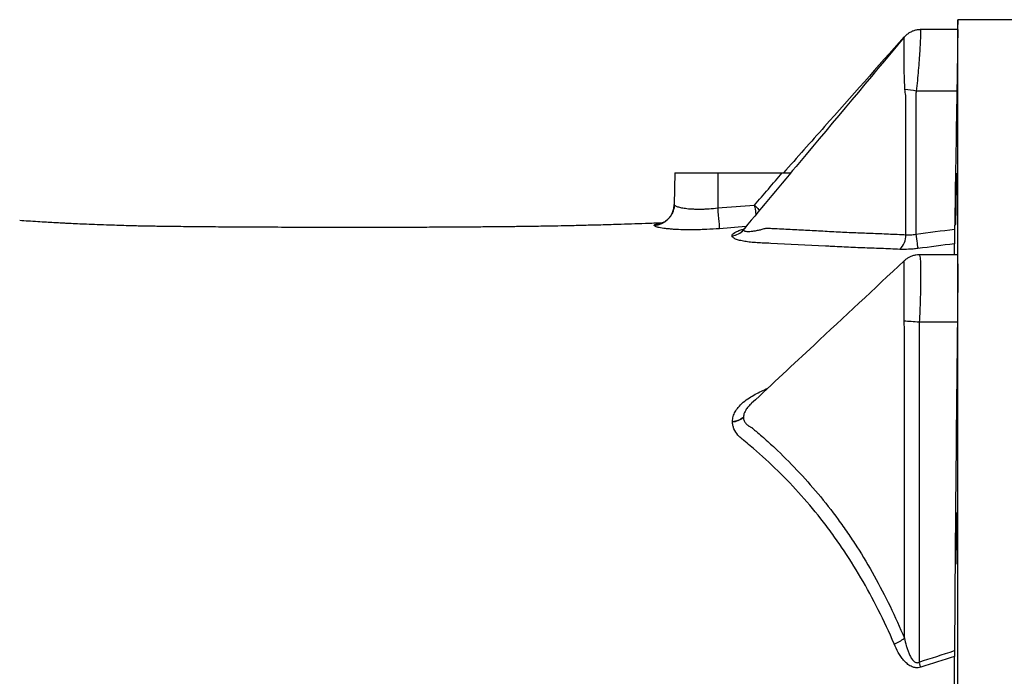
# Model space of a CAD drawing. Header units: millimetres. Extents: x 1861 to 18183, y 1323 to 18697.
# Tile 8 of 17: x 9372 to 11670, y 4201 to 5732. Entities that reach past the tile are written whole.
import ezdxf

# ---------------------------------------------------------------- set-up
doc = ezdxf.new("R2010")
doc.units = ezdxf.units.MM
doc.header["$LTSCALE"] = 5

msp = doc.modelspace()

# ---------------------------------------------------------------- linework, layer by layer
at = {"color": 7, "linetype": 'Continuous', "lineweight": 25}
for p, q in [((11560.8, 5732.4), (11560.4, 5709.3)), ((11778.2, 5732.4), (11560.8, 5732.4)), ((11560.8, 5707.3), (11560.8, 5732.4)), ((11474.2, 5709.3), (11473.3, 5709.3)), ((11560.8, 5709.3), (11474.2, 5709.3)), ((11560.8, 5137.1), (11560.8, 5707.3)), ((11558.9, 5566), (11464.1, 5566)), ((11439.9, 5230.9), (11439.9, 5555.7)), ((10900.8, 5374.9), (10899.6, 5301.4)), ((10900.8, 5374.9), (11000.8, 5374.9)), ((11000.8, 5374.9), (11000.8, 5293.3)), ((11000.8, 5374.9), (11151.6, 5374.9)), ((11560.8, 5183.9), (11470.9, 5183.9)), ((11560.8, 4017.8), (11560.8, 5137.1)), ((11436.4, 4289.9), (11436.4, 5017.1)), ((11560.1, 5026.7), (11471.1, 5026.7))]:
    msp.add_line(p, q, dxfattribs=at)
at = {"color": 8, "linetype": 'Continuous', "lineweight": 25}
msp.add_line((11066.5, 5249.8), (11004.7, 5245), dxfattribs=at)
at = {"color": 7, "linetype": 'Continuous', "lineweight": 25, "flags": 128}
for points in [[(11000.8, 5293.3), (11001.5, 5284.7), (11002.2, 5276.4), (11002.8, 5268.6), (11003.4, 5261.5), (11003.9, 5255.5), (11004.2, 5250.6), (11004.5, 5247.1), (11004.7, 5245)], [(11463.2, 5232.2), (11463.9, 5226.6), (11464.6, 5221.3), (11465.3, 5216.2), (11465.9, 5211.5), (11466.5, 5207.4), (11467.1, 5203.8), (11467.5, 5200.9), (11467.8, 5198.7)], [(11471.1, 5026.7), (11466.2, 5027.1), (11461.4, 5027.5), (11456.6, 5027.9), (11452, 5028.2), (11447.6, 5028.5), (11443.4, 5028.8), (11439.5, 5029.1), (11435.8, 5029.3)], [(11474.5, 4222.4), (11474.1, 4223.9), (11473.6, 4225.3), (11473.1, 4226.8), (11472.7, 4228.3), (11472.2, 4229.8), (11471.7, 4231.3), (11471.2, 4232.8), (11470.7, 4234.3)]]:
    msp.add_lwpolyline(points, dxfattribs=at)
at = {"color": 7, "linetype": 'Continuous', "lineweight": 25}
for centre, radius, start, end in [((11394.7, 5157.8), 414.1, 80.3598, 84.0268), ((10849.7, 5302.3), 49.9, 273.1101, 358.9122), ((11030.8, 5268.7), 40.3, 274.8455, 319.4794), ((11030.7, 5268.6), 40.4, 275.0108, 319.5417), ((11030.8, 5268.7), 40.4, 274.9243, 319.5081), ((11391.4, 5230.9), 48.6, 315.5461, 0.0278), ((11032.4, 4841.3), 45.7, 273.5573, 308.6858), ((11031.6, 4840.7), 46.3, 274.4356, 309.2629), ((11378.3, 4365.8), 95.5, 290.9355, 307.4293)]:
    msp.add_arc(centre, radius, start, end, dxfattribs=at)
for points, knots in [([(11474.2, 5709.1), (11472.2, 5709.1), (11467.4, 5709.1), (11460.1, 5707.5), (11452.8, 5704.7), (11446.3, 5701), (11440.8, 5696.6), (11437.4, 5693.4), (11436, 5691.5), (11435.9, 5691.3)], [0, 0, 0, 0, 0.139933, 0.328566, 0.507186, 0.676588, 0.836954, 0.987966, 1, 1, 1, 1]), ([(11560.8, 5707.3), (11560.8, 5706.7), (11560.8, 5705.8), (11560.8, 5703.7), (11560.8, 5702.5), (11560.8, 5698.4), (11560.8, 5695), (11560.7, 5688.9), (11560.7, 5686.7), (11560.6, 5682), (11560.6, 5679.5), (11560.5, 5671.6), (11560.4, 5665.9), (11560.3, 5657.9), (11560.3, 5656.3), (11560.2, 5653), (11560.2, 5651.3), (11560.1, 5646.2), (11560.1, 5642.7), (11559.9, 5631.9), (11559.8, 5624.4), (11559.6, 5612.5), (11559.6, 5608.4), (11559.4, 5600.2), (11559.4, 5596), (11559.2, 5583.4), (11559, 5574.8), (11558.9, 5566)], [0, 0, 0, 0, 0.0625, 0.0625, 0.125, 0.125, 0.25, 0.25, 0.3125, 0.3125, 0.375, 0.375, 0.5, 0.5, 0.53125, 0.53125, 0.5625, 0.5625, 0.625, 0.625, 0.75, 0.75, 0.8125, 0.8125, 0.875, 0.875, 1, 1, 1, 1]), ([(11560.8, 5709.2), (11560.8, 5709.3), (11560.8, 5709.8), (11560.8, 5708.6), (11560.8, 5707.3)], [0, 0, 0, 0, 0.044593, 1, 1, 1, 1]), ([(11435.8, 5691.4), (11354.5, 5594.1), (11230.2, 5445.5), (11106, 5297), (11063.1, 5245.7)], [0, 0, 0, 0, 0.654752, 1, 1, 1, 1]), ([(11435.8, 5692.3), (11374, 5622.6), (11280.1, 5516.9), (11186.1, 5411), (11154, 5374.9)], [0, 0, 0, 0, 0.659083, 1, 1, 1, 1]), ([(11439.9, 5555.7), (11439.4, 5558), (11438.9, 5560.3), (11438.2, 5564.9), (11438, 5567.3), (11437.8, 5569.6)], [0, 0, 0, 0, 0.5, 0.5, 1, 1, 1, 1]), ([(11464.1, 5566), (11463.8, 5564.3), (11463.5, 5562.6), (11463.3, 5560), (11463.2, 5559.1), (11463.2, 5557.4), (11463.2, 5556.5), (11463.2, 5552.1), (11463.2, 5541.7), (11463.2, 5517.4), (11463.2, 5468.7), (11463.2, 5371.3), (11463.2, 5287.9), (11463.2, 5232.2)], [0, 0, 0, 0, 0.015625, 0.015625, 0.023438, 0.023438, 0.03125, 0.03125, 0.0625, 0.125, 0.25, 0.5, 1, 1, 1, 1]), ([(11151.6, 5374.9), (11155.8, 5374.9), (11162.4, 5374.9), (11168.8, 5374.9), (11171.1, 5374.9)], [0, 0, 0, 0, 0.642604, 1, 1, 1, 1]), ([(11558, 5357.2), (11558, 5354.4), (11558, 5351.3), (11557.9, 5346.5), (11557.9, 5344.8), (11557.8, 5341.3), (11557.8, 5339.5), (11557.8, 5334.1), (11557.7, 5330.3), (11557.6, 5324.5), (11557.6, 5322.6), (11557.6, 5318.7), (11557.5, 5316.7), (11557.4, 5310.8), (11557.4, 5306.9), (11557.3, 5301.1), (11557.2, 5299.2), (11557.2, 5295.4), (11557.1, 5291.8), (11557, 5288.2), (11557, 5284.8), (11556.9, 5283.1), (11556.8, 5278.1), (11556.8, 5275.1), (11556.7, 5271), (11556.6, 5269.7), (11556.6, 5267.2), (11556.5, 5266), (11556.4, 5262.7), (11556.4, 5260.9), (11556.3, 5258.6), (11556.3, 5258), (11556.2, 5256.8), (11556.2, 5256.3), (11556.1, 5255.2), (11556.1, 5254.8), (11556, 5254.8), (11556, 5255.2), (11556, 5256.4), (11556, 5256.8), (11556, 5258), (11556, 5258.7), (11556, 5260.9), (11556, 5262.8), (11556, 5266), (11556, 5267.2), (11556, 5269.7), (11556, 5271), (11556, 5275.2), (11556.1, 5278.2), (11556.1, 5283.1), (11556.1, 5284.8), (11556.2, 5288.3), (11556.2, 5291.9), (11556.3, 5295.5), (11556.3, 5299.3), (11556.3, 5301.2), (11556.4, 5307), (11556.5, 5310.9), (11556.6, 5316.8), (11556.6, 5318.8), (11556.7, 5322.7), (11556.7, 5324.6), (11556.8, 5330.4), (11556.9, 5334.2), (11557, 5339.6), (11557, 5341.4), (11557.1, 5344.9), (11557.1, 5346.6), (11557.2, 5351.4), (11557.3, 5354.5), (11557.4, 5358.7), (11557.4, 5360), (11557.5, 5362.5), (11557.5, 5364.8), (11557.6, 5366.8), (11557.6, 5368.7), (11557.7, 5369.5), (11557.7, 5371.8), (11557.8, 5372.9), (11557.9, 5374.4), (11557.9, 5374.8), (11558, 5374.8), (11558, 5374.4), (11558, 5373.3), (11558, 5372.8), (11558, 5371.7), (11558.1, 5370.3), (11558.1, 5368.7), (11558.1, 5366.8), (11558, 5365.8), (11558, 5362.5), (11558, 5360), (11558, 5357.2)], [0, 0, 0, 0, 0.03125, 0.03125, 0.046875, 0.046875, 0.0625, 0.0625, 0.09375, 0.09375, 0.109375, 0.109375, 0.125, 0.125, 0.15625, 0.15625, 0.171875, 0.171875, 0.1875, 0.203125, 0.203125, 0.21875, 0.21875, 0.25, 0.25, 0.265625, 0.265625, 0.28125, 0.28125, 0.3125, 0.3125, 0.328125, 0.328125, 0.34375, 0.34375, 0.375, 0.375, 0.40625, 0.40625, 0.421875, 0.421875, 0.4375, 0.4375, 0.46875, 0.46875, 0.484375, 0.484375, 0.5, 0.5, 0.53125, 0.53125, 0.546875, 0.546875, 0.5625, 0.578125, 0.578125, 0.59375, 0.59375, 0.625, 0.625, 0.640625, 0.640625, 0.65625, 0.65625, 0.6875, 0.6875, 0.703125, 0.703125, 0.71875, 0.71875, 0.75, 0.75, 0.765625, 0.765625, 0.78125, 0.796875, 0.796875, 0.8125, 0.8125, 0.84375, 0.84375, 0.875, 0.875, 0.90625, 0.90625, 0.921875, 0.921875, 0.9375, 0.953125, 0.953125, 0.96875, 0.96875, 1, 1, 1, 1]), ([(10899.3, 5300.8), (10899.3, 5299.1), (10899.3, 5294.5), (10897.5, 5287.4), (10894.4, 5280), (10890.5, 5273.6), (10886.1, 5268.3), (10881.5, 5264.2), (10877.1, 5261.2), (10873.4, 5259.1), (10870.4, 5257.8), (10868.3, 5257.1), (10867.1, 5256.8), (10867.2, 5256.8), (10867.2, 5256.8)], [0, 0, 0, 0, 0.068504, 0.177845, 0.281386, 0.379575, 0.472472, 0.559534, 0.640144, 0.715244, 0.788289, 0.863901, 0.945127, 1, 1, 1, 1]), ([(10899.6, 5301.4), (10899.5, 5300.6), (10900.2, 5299.7), (10902.1, 5298.4), (10902.9, 5298), (10904.8, 5297.1), (10905.9, 5296.7), (10909.7, 5295.4), (10912.7, 5294.6), (10918.2, 5293.6), (10920.2, 5293.2), (10924.4, 5292.6), (10926.6, 5292.3), (10933.6, 5291.5), (10938.7, 5291.1), (10947.1, 5290.8), (10949.9, 5290.7), (10955.8, 5290.6), (10958.8, 5290.6), (10964.9, 5290.7), (10968.1, 5290.8), (10974.4, 5291.1), (10977.7, 5291.2), (10987.5, 5291.9), (10994.2, 5292.5), (11000.8, 5293.3)], [0, 0, 0, 0, 0.125, 0.125, 0.1875, 0.1875, 0.25, 0.25, 0.375, 0.375, 0.4375, 0.4375, 0.5, 0.5, 0.625, 0.625, 0.6875, 0.6875, 0.75, 0.75, 0.8125, 0.8125, 0.875, 0.875, 1, 1, 1, 1]), ([(10871.6, 5258.4), (10858.4, 5257.9), (10823.4, 5256.5), (10775.7, 5254.9), (10728.1, 5253.5), (10689.7, 5252.6), (10653.4, 5251.7), (10621.7, 5251.1), (10595.1, 5250.6), (10573.4, 5250.3), (10555.3, 5250), (10539.1, 5249.8), (10523.1, 5249.6), (10505.7, 5249.4), (10486.9, 5249.2), (10461.3, 5249), (10427.9, 5248.7), (10385.9, 5248.4), (10339.6, 5248.2), (10289.4, 5248), (10236, 5247.9), (10179.5, 5247.8), (10119.6, 5247.8), (10056.5, 5247.9), (9990.4, 5248.1), (9933, 5248.3), (9886.4, 5248.6), (9852.4, 5248.8), (9822.6, 5249), (9794.3, 5249.3), (9767.8, 5249.5), (9743, 5249.8), (9722, 5250.1), (9704.2, 5250.3), (9689.6, 5250.5), (9675.8, 5250.7), (9661.1, 5251), (9643.9, 5251.3), (9624.8, 5251.9), (9603.9, 5252.5), (9579.7, 5253.3), (9554.3, 5254.2), (9529.4, 5255.2), (9507.4, 5256.1), (9490.6, 5256.9), (9476.9, 5257.6), (9465.1, 5258.2), (9450.6, 5259), (9433.2, 5260), (9413.2, 5261.2), (9392.4, 5262.5), (9378.8, 5263.4), (9372.2, 5263.9)], [0, 0, 0, 0, 0.022669, 0.059998, 0.082481, 0.105344, 0.126956, 0.146111, 0.161108, 0.173979, 0.184489, 0.193234, 0.20263, 0.212894, 0.224076, 0.236227, 0.258549, 0.283786, 0.311916, 0.342605, 0.375507, 0.410628, 0.447943, 0.48856, 0.531505, 0.57659, 0.602324, 0.625321, 0.645638, 0.663578, 0.683789, 0.701086, 0.715911, 0.72865, 0.739413, 0.74763, 0.758848, 0.771086, 0.784884, 0.800544, 0.817412, 0.840294, 0.860299, 0.877771, 0.894413, 0.901904, 0.911473, 0.924026, 0.939559, 0.958085, 0.979642, 1, 1, 1, 1]), ([(11004.7, 5245), (10994.9, 5244.2), (10985.1, 5243.6), (10973, 5243), (10970.6, 5242.9), (10965.8, 5242.8), (10963.4, 5242.7), (10956.3, 5242.5), (10951.7, 5242.4), (10942.7, 5242.3), (10938.2, 5242.2), (10931.7, 5242.3), (10929.5, 5242.3), (10925.3, 5242.4), (10923.1, 5242.4), (10912.8, 5242.7), (10905.1, 5243), (10894.5, 5243.7), (10891.2, 5244), (10886.4, 5244.4), (10884.8, 5244.6), (10881.8, 5244.9), (10880.3, 5245.1), (10873.3, 5245.9), (10868.5, 5246.7), (10863.6, 5247.7), (10862.7, 5247.9), (10860.9, 5248.3), (10860.1, 5248.5), (10857.8, 5249.2), (10856.6, 5249.6), (10853.5, 5250.8), (10852.4, 5251.7), (10852.4, 5252.5)], [0, 0, 0, 0, 0.125, 0.125, 0.15625, 0.15625, 0.1875, 0.1875, 0.25, 0.25, 0.3125, 0.3125, 0.34375, 0.34375, 0.375, 0.375, 0.5, 0.5, 0.5625, 0.5625, 0.59375, 0.59375, 0.625, 0.625, 0.75, 0.75, 0.78125, 0.78125, 0.8125, 0.8125, 0.875, 0.875, 1, 1, 1, 1]), ([(11063.2, 5245.9), (11063.1, 5245.8), (11062.3, 5244.7), (11060.8, 5243.3), (11059.3, 5241.9), (11057.9, 5241), (11057.8, 5240.9), (11057.7, 5240.8)], [0, 0, 0, 0, 0.035839, 0.253805, 0.432446, 0.723696, 1, 1, 1, 1]), ([(11061.5, 5242.4), (11061.5, 5241.5), (11062, 5240.8), (11063.6, 5239.7), (11064.9, 5239.2), (11068.1, 5238.6), (11070, 5238.5), (11074.3, 5238.5), (11076.6, 5238.6), (11080.4, 5239), (11081.7, 5239.2), (11084.4, 5239.5), (11085.8, 5239.7), (11090, 5240.4), (11092.8, 5241), (11097.3, 5241.9), (11098.8, 5242.3), (11101.8, 5243), (11103.3, 5243.4), (11106.3, 5244.2), (11107.9, 5244.6), (11110.2, 5245.3), (11111, 5245.5), (11112.6, 5245.9), (11113.3, 5246.2), (11114.1, 5246.4)], [0, 0, 0, 0, 0.125, 0.125, 0.25, 0.25, 0.375, 0.375, 0.5, 0.5, 0.5625, 0.5625, 0.625, 0.625, 0.75, 0.75, 0.8125, 0.8125, 0.875, 0.875, 0.9375, 0.9375, 0.96875, 0.96875, 1, 1, 1, 1]), ([(11114.1, 5246.4), (11114.2, 5246.4), (11114.2, 5246.4), (11114.2, 5246.4), (11114.3, 5246.4), (11114.5, 5246.4), (11114.9, 5246.4), (11115.6, 5246.3), (11117.1, 5246.3), (11120.1, 5246.1), (11126, 5245.8), (11137.9, 5245.3), (11148.1, 5244.8), (11168.4, 5243.8), (11182, 5243.1), (11209.1, 5241.7), (11222.7, 5240.9), (11243.1, 5239.8), (11249.8, 5239.4), (11263.4, 5238.7), (11270.2, 5238.3), (11290.5, 5237.2), (11304.1, 5236.6), (11331.3, 5235.4), (11344.9, 5234.9), (11372, 5233.9), (11385.6, 5233.4), (11412.8, 5232.2), (11426.4, 5231.6), (11439.9, 5230.9)], [0, 0, 0, 0, 0.000244, 0.000244, 0.000488, 0.000977, 0.001953, 0.003906, 0.007812, 0.015625, 0.03125, 0.0625, 0.125, 0.125, 0.25, 0.25, 0.375, 0.375, 0.4375, 0.4375, 0.5, 0.5, 0.625, 0.625, 0.75, 0.75, 0.875, 0.875, 1, 1, 1, 1]), ([(11553.6, 5244.1), (11553.6, 5240.2), (11553.5, 5236.5), (11553.4, 5231.1), (11553.4, 5229.4), (11553.4, 5226.1), (11553.3, 5224.5), (11553.3, 5221.5), (11553.3, 5220.1), (11553.3, 5217.4), (11553.2, 5216.2), (11553.2, 5214), (11553.2, 5213), (11553.2, 5211.3), (11553.2, 5210.5), (11553.2, 5209.9)], [0, 0, 0, 0, 0.25, 0.25, 0.375, 0.375, 0.5, 0.5, 0.625, 0.625, 0.75, 0.75, 0.875, 0.875, 1, 1, 1, 1]), ([(11252.3, 5204.3), (11209.7, 5206.6), (11167.1, 5208.7), (11119.1, 5210.9), (11111.1, 5211.3), (11103.1, 5211.6), (11099.1, 5211.8), (11097.8, 5211.9), (11095.1, 5212), (11093.8, 5212.1), (11087.4, 5212.5), (11082.4, 5212.9), (11072.8, 5213.9), (11068.2, 5214.5), (11059.5, 5216), (11055.5, 5216.8), (11050.2, 5218.2), (11048.5, 5218.7), (11045.4, 5219.7), (11043.9, 5220.2), (11041.3, 5221.4), (11040.2, 5221.9), (11038.1, 5223.1), (11037.3, 5223.8), (11035.1, 5225.7), (11034.4, 5227), (11034.2, 5228.3)], [0, 0, 0, 0, 0.5, 0.5, 0.5625, 0.59375, 0.59375, 0.609375, 0.609375, 0.625, 0.625, 0.6875, 0.6875, 0.75, 0.75, 0.8125, 0.8125, 0.84375, 0.84375, 0.875, 0.875, 0.90625, 0.90625, 0.9375, 0.9375, 1, 1, 1, 1]), ([(11439.9, 5230.9), (11443.5, 5230.4), (11447.3, 5230.3), (11453.1, 5230.6), (11455.2, 5230.8), (11459.2, 5231.4), (11461.2, 5231.8), (11463.2, 5232.2)], [0, 0, 0, 0, 0.5, 0.5, 0.75, 0.75, 1, 1, 1, 1]), ([(11426, 5196.8), (11411.5, 5197.5), (11397, 5198.1), (11367.9, 5199.2), (11353.3, 5199.7), (11324.4, 5200.8), (11309.9, 5201.4), (11288.3, 5202.4), (11281.1, 5202.7), (11270.3, 5203.3), (11266.7, 5203.5), (11261.3, 5203.8), (11258.6, 5204), (11255.5, 5204.2), (11254.1, 5204.2), (11253.2, 5204.3), (11252.8, 5204.3), (11252.3, 5204.3)], [0, 0, 0, 0, 0.25, 0.25, 0.5, 0.5, 0.75, 0.75, 0.875, 0.875, 0.9375, 0.9375, 0.96875, 0.984375, 0.992187, 0.992187, 1, 1, 1, 1]), ([(11467.8, 5198.7), (11464.2, 5198.3), (11460.6, 5197.9), (11453.4, 5197.3), (11449.8, 5197), (11439.3, 5196.5), (11432.5, 5196.5), (11426, 5196.8)], [0, 0, 0, 0, 0.25, 0.25, 0.5, 0.5, 1, 1, 1, 1]), ([(11553.2, 5183.9), (11553.2, 5186.2), (11553.2, 5195.6), (11553.2, 5203.7), (11553.2, 5209.9)], [0, 0, 0, 0, 0.236183, 1, 1, 1, 1]), ([(11435.8, 5169.9), (11365.9, 5104.5), (11247.7, 4994), (11128.4, 4883), (11079.8, 4837.7)], [0, 0, 0, 0, 0.592215, 1, 1, 1, 1]), ([(11470.9, 5183.8), (11468.4, 5183.8), (11463.1, 5183.6), (11455.5, 5181.7), (11448.2, 5178.8), (11442, 5175), (11437.9, 5171.9), (11436.1, 5170.1), (11435.9, 5169.9)], [0, 0, 0, 0, 0.192652, 0.400976, 0.599742, 0.789924, 0.972002, 1, 1, 1, 1]), ([(11560.1, 5183.7), (11560.2, 5183.4), (11560.4, 5182.9), (11560.6, 5176.5), (11560.7, 5166.4), (11560.8, 5153.2), (11560.8, 5142.5), (11560.8, 5137.1)], [0, 0, 0, 0, 0.192506, 0.404192, 0.622019, 0.80892, 1, 1, 1, 1]), ([(11560.8, 5137.1), (11560.8, 5133.4), (11560.8, 5129.6), (11560.8, 5121.7), (11560.8, 5117.6), (11560.8, 5109.2), (11560.8, 5104.8), (11560.7, 5095.8), (11560.7, 5091.2), (11560.6, 5077), (11560.5, 5067.2), (11560.4, 5052.3), (11560.3, 5047.2), (11560.2, 5037), (11560.2, 5031.9), (11560.1, 5026.7)], [0, 0, 0, 0, 0.125, 0.125, 0.25, 0.25, 0.375, 0.375, 0.5, 0.5, 0.75, 0.75, 0.875, 0.875, 1, 1, 1, 1]), ([(11471.1, 5026.7), (11470.9, 5024.7), (11470.8, 5022.6), (11470.7, 5018.5), (11470.7, 5016.4), (11470.7, 5010.2), (11470.7, 4997.8), (11470.7, 4968.9), (11470.7, 4911.2), (11470.7, 4795.6), (11470.7, 4564.5), (11470.7, 4366.4), (11470.7, 4234.3)], [0, 0, 0, 0, 0.007812, 0.007812, 0.015625, 0.015625, 0.03125, 0.0625, 0.125, 0.25, 0.5, 1, 1, 1, 1]), ([(11060.9, 4804.8), (11061, 4802.1), (11061.5, 4799.5), (11063.5, 4794.7), (11064.9, 4792.5), (11067.5, 4789.6), (11068.4, 4788.6), (11070.4, 4786.8), (11071.5, 4786), (11073.3, 4784.8), (11073.9, 4784.4), (11075.1, 4783.7), (11075.7, 4783.3), (11077.6, 4782.3), (11078.9, 4781.7), (11080.2, 4781.1)], [0, 0, 0, 0, 0.25, 0.25, 0.5, 0.5, 0.625, 0.625, 0.75, 0.75, 0.8125, 0.8125, 0.875, 0.875, 1, 1, 1, 1]), ([(11412.5, 4276.5), (11400.8, 4303.7), (11388.5, 4330.1), (11362.6, 4381.6), (11349, 4406.7), (11320.5, 4455.5), (11305.6, 4479.1), (11286, 4507.9), (11282.1, 4513.6), (11274.1, 4524.9), (11270.1, 4530.5), (11257.9, 4547.1), (11249.6, 4557.9), (11224.5, 4589.9), (11207.1, 4610.4), (11171.4, 4649.8), (11153, 4668.7), (11115.4, 4704.9), (11096.2, 4722.2), (11071.8, 4742.9), (11066.8, 4747), (11060.7, 4752.1), (11059.4, 4753.1), (11057, 4755.1), (11055.7, 4756.1), (11052.2, 4759.2), (11050.1, 4761.4), (11044.1, 4768.3), (11041, 4773.2), (11037.7, 4780.9), (11036.8, 4783.6), (11035.6, 4789), (11035.3, 4791.8), (11035.2, 4794.5)], [0, 0, 0, 0, 0.125, 0.125, 0.25, 0.25, 0.375, 0.375, 0.40625, 0.40625, 0.4375, 0.4375, 0.5, 0.5, 0.625, 0.625, 0.75, 0.75, 0.875, 0.875, 0.90625, 0.90625, 0.914062, 0.914062, 0.921875, 0.921875, 0.9375, 0.9375, 0.96875, 0.96875, 0.984375, 0.984375, 1, 1, 1, 1]), ([(11080.2, 4781.1), (11080.2, 4781.1), (11080.3, 4781.1), (11080.3, 4781.1), (11080.3, 4781), (11080.5, 4780.9), (11080.7, 4780.7), (11081.2, 4780.3), (11082.2, 4779.5), (11084.2, 4777.8), (11088.2, 4774.4), (11091.6, 4771.5), (11098.4, 4765.7), (11102.9, 4761.8), (11116.3, 4749.9), (11125.2, 4741.9), (11151.6, 4717.1), (11168.8, 4700), (11219.5, 4646.4), (11251.6, 4608.1), (11289.3, 4556.7), (11296.7, 4546.2), (11311.3, 4524.9), (11318.5, 4514.1), (11339.6, 4481.2), (11353.1, 4458.7), (11391.7, 4389.3), (11415.2, 4340.8), (11436.4, 4289.9)], [0, 0, 0, 0, 0.000122, 0.000122, 0.000244, 0.000488, 0.000977, 0.001953, 0.003906, 0.007812, 0.015625, 0.03125, 0.03125, 0.0625, 0.0625, 0.125, 0.125, 0.25, 0.25, 0.5, 0.5, 0.5625, 0.5625, 0.625, 0.625, 0.75, 0.75, 1, 1, 1, 1]), ([(11558, 4565.2), (11558, 4562.4), (11558, 4559.3), (11558, 4554.5), (11558.1, 4552.8), (11558.1, 4549.3), (11558.1, 4547.5), (11558, 4542), (11558, 4538.3), (11558, 4532.5), (11558, 4530.6), (11558, 4526.6), (11558, 4524.7), (11557.9, 4518.8), (11557.9, 4514.9), (11557.8, 4509.1), (11557.8, 4507.2), (11557.7, 4503.4), (11557.7, 4499.7), (11557.6, 4496.2), (11557.6, 4492.7), (11557.6, 4491), (11557.5, 4486.1), (11557.4, 4483.1), (11557.3, 4478.9), (11557.3, 4477.6), (11557.2, 4475.1), (11557.2, 4473.9), (11557.1, 4470.7), (11557, 4468.8), (11556.9, 4466.6), (11556.9, 4465.9), (11556.8, 4464.7), (11556.8, 4464.3), (11556.7, 4463.1), (11556.6, 4462.7), (11556.5, 4462.7), (11556.4, 4463.1), (11556.3, 4464.2), (11556.3, 4464.7), (11556.3, 4465.9), (11556.2, 4466.5), (11556.2, 4468.8), (11556.1, 4470.6), (11556.1, 4473.9), (11556.1, 4475.1), (11556, 4477.6), (11556, 4478.9), (11556, 4483), (11556, 4486.1), (11556, 4491), (11556, 4492.7), (11556, 4496.1), (11556, 4499.7), (11556, 4503.4), (11556, 4507.1), (11556, 4509), (11556, 4514.9), (11556, 4518.7), (11556.1, 4524.6), (11556.1, 4526.6), (11556.1, 4530.5), (11556.2, 4532.5), (11556.2, 4538.2), (11556.3, 4542), (11556.4, 4547.4), (11556.4, 4549.2), (11556.4, 4552.7), (11556.5, 4554.4), (11556.6, 4559.3), (11556.6, 4562.3), (11556.7, 4566.5), (11556.8, 4567.8), (11556.8, 4570.3), (11556.9, 4572.7), (11557, 4574.7), (11557, 4576.5), (11557.1, 4577.4), (11557.2, 4579.6), (11557.2, 4580.8), (11557.4, 4582.3), (11557.4, 4582.7), (11557.6, 4582.7), (11557.6, 4582.4), (11557.7, 4581.2), (11557.7, 4580.7), (11557.8, 4579.6), (11557.8, 4578.3), (11557.8, 4576.6), (11557.9, 4574.8), (11557.9, 4573.8), (11558, 4570.5), (11558, 4568), (11558, 4565.2)], [0, 0, 0, 0, 0.03125, 0.03125, 0.046875, 0.046875, 0.0625, 0.0625, 0.09375, 0.09375, 0.109375, 0.109375, 0.125, 0.125, 0.15625, 0.15625, 0.171875, 0.171875, 0.1875, 0.203125, 0.203125, 0.21875, 0.21875, 0.25, 0.25, 0.265625, 0.265625, 0.28125, 0.28125, 0.3125, 0.3125, 0.328125, 0.328125, 0.34375, 0.34375, 0.375, 0.375, 0.40625, 0.40625, 0.421875, 0.421875, 0.4375, 0.4375, 0.46875, 0.46875, 0.484375, 0.484375, 0.5, 0.5, 0.53125, 0.53125, 0.546875, 0.546875, 0.5625, 0.578125, 0.578125, 0.59375, 0.59375, 0.625, 0.625, 0.640625, 0.640625, 0.65625, 0.65625, 0.6875, 0.6875, 0.703125, 0.703125, 0.71875, 0.71875, 0.75, 0.75, 0.765625, 0.765625, 0.78125, 0.796875, 0.796875, 0.8125, 0.8125, 0.84375, 0.84375, 0.875, 0.875, 0.90625, 0.90625, 0.921875, 0.921875, 0.9375, 0.953125, 0.953125, 0.96875, 0.96875, 1, 1, 1, 1]), ([(11474.5, 4222.4), (11472.7, 4221.8), (11470.7, 4221.4), (11466.8, 4221), (11464.9, 4220.9), (11462, 4221.2), (11461, 4221.4), (11459.1, 4221.7), (11458.2, 4221.9), (11455.4, 4222.8), (11453.6, 4223.5), (11448.5, 4226), (11445.4, 4228.2), (11441.1, 4231.8), (11439.7, 4233.1), (11437.1, 4235.8), (11435.9, 4237.2), (11432.3, 4241.4), (11430, 4244.4), (11425.9, 4250.5), (11424, 4253.6), (11418.5, 4263.2), (11415.4, 4269.8), (11412.5, 4276.5)], [0, 0, 0, 0, 0.0625, 0.0625, 0.125, 0.125, 0.15625, 0.15625, 0.1875, 0.1875, 0.25, 0.25, 0.375, 0.375, 0.4375, 0.4375, 0.5, 0.5, 0.625, 0.625, 0.75, 0.75, 1, 1, 1, 1]), ([(11436.4, 4289.9), (11437.7, 4284.1), (11439.2, 4278.3), (11441.7, 4269.6), (11442.6, 4266.8), (11444.5, 4261.1), (11445.6, 4258.3), (11447.8, 4252.7), (11449, 4250), (11451.8, 4244.7), (11453.3, 4242), (11456, 4238.5), (11457, 4237.3), (11459.2, 4235.3), (11460.5, 4234.4), (11462.6, 4233.4), (11463.3, 4233.2), (11464.8, 4232.9), (11465.6, 4232.8), (11467.9, 4233), (11469.4, 4233.5), (11470.7, 4234.3)], [0, 0, 0, 0, 0.25, 0.25, 0.375, 0.375, 0.5, 0.5, 0.625, 0.625, 0.75, 0.75, 0.8125, 0.8125, 0.875, 0.875, 0.90625, 0.90625, 0.9375, 0.9375, 1, 1, 1, 1]), ([(11553.2, 4181.1), (11553.2, 4192.2), (11553.2, 4203.3), (11553.2, 4225.3), (11553.2, 4236.3), (11553.2, 4247.2)], [0, 0, 0, 0, 0.5, 0.5, 1, 1, 1, 1])]:
    msp.add_open_spline(points, degree=3, knots=knots, dxfattribs=at)
at = {"color": 8, "linetype": 'Continuous', "lineweight": 25}
for points, knots in [([(11474.2, 5709), (11474.3, 5708.8), (11474.4, 5708.4), (11474.3, 5702.2), (11473.9, 5692), (11473.2, 5677.4), (11472.2, 5659.4), (11470.8, 5638.1), (11469, 5615.1), (11466.8, 5590.7), (11465, 5574.3), (11464.1, 5566)], [0, 0, 0, 0, 0.098581, 0.211425, 0.327532, 0.440549, 0.556842, 0.670304, 0.787076, 0.892236, 1, 1, 1, 1]), ([(11437.8, 5569.6), (11437.4, 5577), (11436.6, 5591.8), (11436.1, 5612.7), (11435.9, 5632.5), (11435.8, 5650), (11435.8, 5664.8), (11435.8, 5676.5), (11435.8, 5685.1), (11435.8, 5690.4), (11435.8, 5691), (11435.8, 5691.4)], [0, 0, 0, 0, 0.10865, 0.219531, 0.332392, 0.447777, 0.557964, 0.670633, 0.779759, 0.891386, 1, 1, 1, 1]), ([(11086.5, 5300.1), (11086.5, 5300.1), (11087.7, 5298.9), (11091.8, 5294.7), (11095.6, 5290.8), (11098.4, 5288)], [0, 0, 0, 0, 0.006109, 0.288231, 1, 1, 1, 1]), ([(11086.5, 5300.1), (11086.5, 5300.1), (11086.7, 5298.4), (11087.9, 5291.2), (11089.2, 5283.2), (11090, 5278.4), (11090.1, 5278)], [0, 0, 0, 0, 0.00459, 0.216553, 0.944088, 1, 1, 1, 1]), ([(10852.4, 5252.5), (10852.5, 5252.9), (10852.8, 5253.8), (10856.2, 5255.2), (10860.6, 5256.3), (10865.8, 5256.9), (10867.2, 5257)], [0, 0, 0, 0, 0.247681, 0.498641, 0.871459, 1, 1, 1, 1]), ([(11034.2, 5228.5), (11034.5, 5229.8), (11035.1, 5232.3), (11039.9, 5236), (11047.5, 5239.6), (11054.7, 5242.3), (11060.1, 5243.6), (11061.5, 5244)], [0, 0, 0, 0, 0.226267, 0.460843, 0.687711, 0.92015, 1, 1, 1, 1]), ([(11063.2, 5245.7), (11062.7, 5245.1), (11061.7, 5244), (11061.6, 5243), (11061.5, 5242.5)], [0, 0, 0, 0, 0.474298, 1, 1, 1, 1]), ([(11435.8, 5029.3), (11435.8, 5037.1), (11435.8, 5052.7), (11435.8, 5075), (11435.8, 5095.8), (11435.8, 5114.8), (11435.9, 5131.5), (11435.8, 5145.6), (11435.8, 5156.7), (11435.8, 5164.7), (11435.8, 5169.3), (11435.9, 5169.6), (11436, 5169.7)], [0, 0, 0, 0, 0.102674, 0.205331, 0.306878, 0.408417, 0.509702, 0.610986, 0.712892, 0.814802, 0.918356, 1, 1, 1, 1]), ([(11470.9, 5183.5), (11471.1, 5183.6), (11471.8, 5184.3), (11472.6, 5181), (11473.5, 5173.5), (11474.1, 5161.4), (11474.4, 5145.5), (11474.3, 5126.3), (11474, 5104.1), (11473.4, 5079.8), (11472.5, 5053.7), (11471.6, 5035.8), (11471.1, 5026.7)], [0, 0, 0, 0, 0.026092, 0.135568, 0.242035, 0.35157, 0.458083, 0.567671, 0.67426, 0.783931, 0.89043, 1, 1, 1, 1]), ([(11035.2, 4795.8), (11035.6, 4799.5), (11036.3, 4807), (11041.1, 4818), (11048.9, 4829.2), (11060.1, 4840.3), (11078.1, 4853.2), (11097.5, 4864.1), (11112.5, 4870.6), (11117.4, 4872.8)], [0, 0, 0, 0, 0.115106, 0.230264, 0.343759, 0.487596, 0.631657, 0.877408, 1, 1, 1, 1]), ([(11080, 4837.6), (11077.3, 4835.1), (11072, 4830.1), (11065.2, 4820.9), (11061.4, 4812.5), (11061, 4807.2), (11060.9, 4805.7)], [0, 0, 0, 0, 0.255117, 0.507527, 0.859399, 1, 1, 1, 1])]:
    msp.add_open_spline(points, degree=3, knots=knots, dxfattribs=at)
at = {"color": 7, "linetype": 'Continuous', "lineweight": 25}
for points in [[(11558.9, 5566), (11557.1, 5458.7), (11555.4, 5351.4), (11553.6, 5244.1)], [(11086.5, 5300.1), (11108.1, 5325.1), (11129.9, 5350), (11151.6, 5374.9)], [(11000.8, 5293.3), (11029.4, 5295.6), (11057.9, 5297.8), (11086.5, 5300.1)], [(11061.5, 5242.5), (11061.5, 5242.5), (11061.5, 5242.5), (11061.5, 5242.4)], [(11061.5, 5242.4), (11061.5, 5242.4), (11061.5, 5242.4), (11061.5, 5242.4)], [(11463.2, 5232.2), (11493.3, 5236.1), (11523.5, 5240.1), (11553.6, 5244.1)], [(11034.2, 5228.4), (11034.2, 5228.5), (11034.2, 5228.5), (11034.2, 5228.5)], [(11034.2, 5228.3), (11034.2, 5228.4), (11034.2, 5228.4), (11034.2, 5228.4)], [(11553.2, 5209.9), (11524.8, 5206.1), (11496.3, 5202.4), (11467.8, 5198.7)], [(11436.4, 5017.1), (11436.1, 5021.2), (11435.9, 5025.3), (11435.8, 5029.3)], [(11560.1, 5026.7), (11557.2, 4771.5), (11554.8, 4516.3), (11553.3, 4261.1)], [(11060.9, 4805.7), (11060.9, 4805.4), (11060.9, 4805.1), (11060.9, 4804.8)], [(11035.2, 4794.5), (11035.2, 4794.9), (11035.2, 4795.3), (11035.2, 4795.8)], [(11470.7, 4234.3), (11498.3, 4243.1), (11525.8, 4252.1), (11553.3, 4261.1)], [(11553.3, 4261.1), (11553.3, 4256.3), (11553.2, 4251.7), (11553.2, 4247.2)], [(11553.2, 4247.2), (11527, 4238.9), (11500.8, 4230.6), (11474.5, 4222.4)]]:
    msp.add_open_spline(points, degree=3, dxfattribs=at)

doc.saveas('drawing.dxf')
